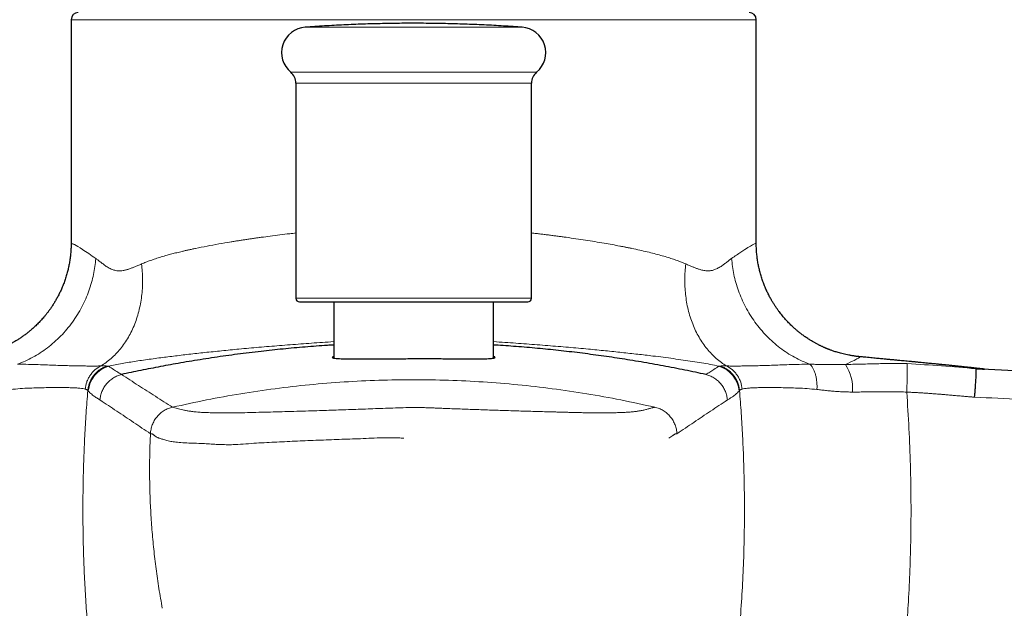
# Model space of a CAD drawing. Header units: millimetres. Extents: x 8 to 949, y 12 to 889.
# Tile 29 of 256: x 412 to 481, y 663 to 705. Entities that reach past the tile are written whole.
import ezdxf

# ---------------------------------------------------------------- set-up
doc = ezdxf.new("R2010")
doc.units = ezdxf.units.MM

msp = doc.modelspace()

# ---------------------------------------------------------------- linework, layer by layer
at = {"color": 7, "linetype": 'Continuous', "lineweight": 30}
for p, q in [((415.458, 704.539), (415.458, 688.905)), ((463.458, 688.912), (463.458, 704.539)), ((431.208, 700.093), (431.208, 685.039)), ((447.708, 685.039), (447.708, 700.093)), ((433.858, 684.789), (433.858, 680.858)), ((445.058, 680.854), (445.058, 684.789))]:
    msp.add_line(p, q, dxfattribs=at)
at = {"color": 252, "linetype": 'Continuous', "lineweight": 0}
for p, q in [((415.458, 704.539), (463.458, 704.539)), ((447.053, 704.011), (431.863, 704.011)), ((430.849, 700.861), (448.067, 700.861)), ((447.661, 700.093), (431.208, 700.093)), ((447.708, 700.093), (447.661, 700.093)), ((431.208, 685.039), (447.708, 685.039)), ((417.967, 680.301), (418.071, 680.289)), ((460.845, 680.289), (460.949, 680.301))]:
    msp.add_line(p, q, dxfattribs=at)
at = {"color": 7, "linetype": 'Continuous', "lineweight": 30}
for centre, radius, start, end in [((415.958, 704.539), 0.5, 90, 180), ((462.958, 704.539), 0.5, 0, 90), ((431.993, 702.231), 1.785, 94.18817, 230.13853), ((446.923, 702.231), 1.785, 309.86147, 85.81183), ((430.208, 700.093), 1, 0, 50.13853), ((448.708, 700.093), 1, 129.86147, 180), ((431.458, 685.039), 0.25, 180, 270), ((447.458, 685.039), 0.25, 270, 0)]:
    msp.add_arc(centre, radius, start, end, dxfattribs=at)
at = {"color": 252, "linetype": 'Continuous', "lineweight": 0}
for centre, radius, start, end in [((418.66, 678.372), 2.005, 107.08612, 175.05292), ((460.256, 678.372), 2.005, 4.94708, 72.91388), ((467.276, 678.77), 2.929, 354.29179, 34.01068)]:
    msp.add_arc(centre, radius, start, end, dxfattribs=at)
at = {"color": 7, "linetype": 'Continuous', "lineweight": 30}
for points, knots in [([(447.046, 704.011), (446.952, 704.018), (446.632, 704.042), (446.086, 704.078), (445.409, 704.119), (444.732, 704.156), (444.055, 704.188), (443.377, 704.215), (442.699, 704.239), (442.021, 704.258), (441.343, 704.272), (440.665, 704.282), (439.987, 704.288), (439.309, 704.289), (438.631, 704.286), (437.952, 704.278), (437.274, 704.266), (436.596, 704.25), (435.918, 704.229), (435.241, 704.204), (434.563, 704.174), (433.886, 704.14), (433.208, 704.101), (432.535, 704.059), (432.087, 704.027), (431.865, 704.011)], [0, 0, 0, 0, 0.018664, 0.0633, 0.107935, 0.152571, 0.197206, 0.241842, 0.286477, 0.331113, 0.375749, 0.420384, 0.46502, 0.509655, 0.554291, 0.598927, 0.643563, 0.688198, 0.732834, 0.77747, 0.822106, 0.866741, 0.911377, 0.956013, 1, 1, 1, 1]), ([(415.459, 688.913), (415.458, 688.8), (415.455, 688.575), (415.433, 688.242), (415.399, 687.915), (415.353, 687.596), (415.295, 687.285), (415.226, 686.984), (415.143, 686.676), (415.047, 686.366), (414.935, 686.055), (414.815, 685.76), (414.689, 685.481), (414.559, 685.219), (414.427, 684.976), (414.296, 684.753), (414.167, 684.548), (414.039, 684.358), (413.914, 684.182), (413.791, 684.019), (413.67, 683.867), (413.516, 683.682), (413.326, 683.468), (413.097, 683.232), (412.877, 683.022), (412.669, 682.837), (412.472, 682.675), (412.278, 682.523), (412.116, 682.405), (411.986, 682.315), (411.886, 682.247), (411.78, 682.178), (411.655, 682.099), (411.508, 682.011), (411.339, 681.914), (411.161, 681.819), (410.978, 681.726), (410.83, 681.656), (410.721, 681.607), (410.658, 681.579), (410.605, 681.557), (410.563, 681.539), (410.528, 681.524), (410.493, 681.51), (410.456, 681.495), (410.41, 681.477), (410.356, 681.455), (410.288, 681.43), (410.205, 681.398), (410.103, 681.362), (409.986, 681.322), (409.854, 681.279), (409.706, 681.235), (409.543, 681.189), (409.365, 681.143), (409.172, 681.099), (408.965, 681.056), (408.744, 681.018), (408.509, 680.983), (408.348, 680.966), (408.266, 680.957)], [0, 0, 0, 0, 0.028381, 0.056371, 0.083918, 0.110972, 0.137487, 0.163417, 0.188722, 0.217402, 0.245121, 0.271829, 0.297481, 0.322037, 0.345463, 0.366862, 0.387171, 0.406371, 0.424448, 0.44139, 0.457533, 0.473415, 0.501855, 0.529413, 0.556077, 0.578095, 0.599464, 0.620187, 0.640273, 0.650094, 0.66017, 0.670719, 0.681781, 0.697389, 0.714046, 0.731809, 0.749575, 0.768398, 0.775754, 0.781997, 0.787076, 0.791001, 0.794188, 0.796931, 0.800379, 0.80453, 0.80938, 0.815142, 0.82303, 0.832339, 0.84306, 0.855181, 0.868687, 0.883558, 0.899773, 0.917306, 0.936128, 0.956209, 0.977512, 1, 1, 1, 1]), ([(470.65, 680.957), (470.567, 680.966), (470.407, 680.983), (470.172, 681.018), (469.951, 681.056), (469.744, 681.099), (469.551, 681.143), (469.373, 681.189), (469.21, 681.235), (469.062, 681.279), (468.93, 681.322), (468.813, 681.362), (468.711, 681.398), (468.626, 681.43), (468.556, 681.457), (468.499, 681.479), (468.452, 681.498), (468.417, 681.512), (468.391, 681.523), (468.368, 681.533), (468.34, 681.544), (468.305, 681.559), (468.258, 681.58), (468.197, 681.606), (468.125, 681.639), (468.049, 681.674), (467.973, 681.71), (467.899, 681.746), (467.826, 681.783), (467.718, 681.838), (467.577, 681.914), (467.407, 682.011), (467.256, 682.102), (467.123, 682.186), (467.005, 682.263), (466.895, 682.339), (466.787, 682.415), (466.679, 682.494), (466.549, 682.592), (466.397, 682.713), (466.224, 682.858), (466.035, 683.026), (465.83, 683.221), (465.611, 683.446), (465.395, 683.686), (465.218, 683.901), (465.074, 684.085), (464.961, 684.238), (464.846, 684.403), (464.728, 684.58), (464.61, 684.77), (464.486, 684.982), (464.357, 685.219), (464.227, 685.481), (464.101, 685.76), (463.981, 686.055), (463.869, 686.366), (463.772, 686.676), (463.69, 686.984), (463.621, 687.285), (463.563, 687.596), (463.517, 687.915), (463.483, 688.242), (463.461, 688.575), (463.458, 688.8), (463.457, 688.913)], [0, 0, 0, 0, 0.0224876, 0.0437909, 0.0638714, 0.082694, 0.1002268, 0.1164413, 0.1313124, 0.144818, 0.1569393, 0.1676605, 0.1769692, 0.1848569, 0.1909769, 0.1960845, 0.2003921, 0.2038964, 0.2056866, 0.2076009, 0.2102349, 0.2136029, 0.217711, 0.2240316, 0.2315173, 0.2391946, 0.2466991, 0.2540326, 0.2611972, 0.2681951, 0.2859582, 0.3026146, 0.3182229, 0.3305769, 0.342292, 0.3534338, 0.3644916, 0.375747, 0.3872017, 0.4056081, 0.4245152, 0.4439259, 0.4693588, 0.4956057, 0.5226587, 0.5505049, 0.5655319, 0.5814534, 0.5983258, 0.6161392, 0.6348816, 0.6545387, 0.6779648, 0.7025207, 0.7281724, 0.7548802, 0.7825991, 0.8112785, 0.8365834, 0.862514, 0.8890286, 0.9160827, 0.9436293, 0.9716189, 1, 1, 1, 1]), ([(431.458, 684.789), (431.459, 684.789), (431.46, 684.789), (431.473, 684.789), (431.497, 684.789), (431.536, 684.789), (431.592, 684.789), (431.661, 684.789), (431.74, 684.789), (431.823, 684.789), (431.908, 684.789), (432.001, 684.789), (432.103, 684.789), (432.213, 684.789), (432.341, 684.789), (432.487, 684.789), (432.656, 684.789), (432.835, 684.789), (433.026, 684.789), (433.228, 684.789), (433.441, 684.789), (433.664, 684.789), (433.896, 684.789), (434.138, 684.789), (434.388, 684.789), (434.644, 684.789), (434.906, 684.789), (435.175, 684.789), (435.452, 684.789), (435.726, 684.789), (435.995, 684.789), (436.258, 684.789), (436.525, 684.789), (436.797, 684.789), (437.068, 684.789), (437.354, 684.789), (437.652, 684.789), (437.967, 684.789), (438.285, 684.789), (438.588, 684.789), (438.877, 684.789), (439.15, 684.789), (439.423, 684.789), (439.696, 684.789), (439.972, 684.789), (440.271, 684.789), (440.591, 684.789), (440.928, 684.789), (441.262, 684.789), (441.57, 684.789), (441.851, 684.789), (442.107, 684.789), (442.36, 684.789), (442.609, 684.789), (442.855, 684.789), (443.115, 684.789), (443.389, 684.789), (443.673, 684.789), (443.95, 684.789), (444.219, 684.789), (444.48, 684.789), (444.733, 684.789), (444.977, 684.789), (445.211, 684.789), (445.436, 684.789), (445.649, 684.789), (445.85, 684.789), (446.04, 684.789), (446.218, 684.789), (446.385, 684.789), (446.536, 684.789), (446.671, 684.789), (446.792, 684.789), (446.903, 684.789), (447.004, 684.789), (447.094, 684.789), (447.178, 684.789), (447.254, 684.789), (447.32, 684.789), (447.374, 684.789), (447.4, 684.789), (447.412, 684.789)], [0, 0, 0, 0, 0.009783, 0.021042, 0.032761, 0.046826, 0.060869, 0.074915, 0.088989, 0.100114, 0.111211, 0.122293, 0.133373, 0.144463, 0.155576, 0.169207, 0.1828, 0.196377, 0.209963, 0.22358, 0.237211, 0.250803, 0.264381, 0.277966, 0.291583, 0.304929, 0.318239, 0.331534, 0.344837, 0.358169, 0.370126, 0.382055, 0.393969, 0.405885, 0.41782, 0.429343, 0.442612, 0.455861, 0.469112, 0.482386, 0.493664, 0.504917, 0.516158, 0.527401, 0.538657, 0.550375, 0.56444, 0.578483, 0.592529, 0.606603, 0.617728, 0.628825, 0.639907, 0.650987, 0.662077, 0.67319, 0.686821, 0.700414, 0.713991, 0.727577, 0.741194, 0.754825, 0.768417, 0.781995, 0.79558, 0.809197, 0.822543, 0.835853, 0.849148, 0.862451, 0.875783, 0.88774, 0.899669, 0.911583, 0.9235, 0.935434, 0.946955, 0.960221, 0.97347, 0.986722, 1, 1, 1, 1]), ([(447.412, 684.789), (447.421, 684.789), (447.439, 684.789), (447.453, 684.789), (447.459, 684.789), (447.458, 684.789), (447.457, 684.789)], [0, 0, 0, 0, 0.3200551, 0.6394395, 0.9585265, 1, 1, 1, 1]), ([(433.858, 681.77), (433.71, 681.761), (433.3, 681.737), (432.631, 681.69), (431.853, 681.63), (431.076, 681.563), (430.302, 681.491), (429.53, 681.412), (428.74, 681.325), (427.933, 681.229), (427.113, 681.124), (426.3, 681.014), (425.496, 680.898), (424.7, 680.776), (423.912, 680.649), (423.154, 680.52), (422.425, 680.391), (421.724, 680.261), (421.03, 680.128), (420.342, 679.991), (419.66, 679.851), (419.212, 679.755), (418.988, 679.706)], [0, 0, 0, 0, 0.028114, 0.077633, 0.127202, 0.176847, 0.226593, 0.276463, 0.326481, 0.380699, 0.434761, 0.488695, 0.542531, 0.596294, 0.650014, 0.703717, 0.752955, 0.802222, 0.85154, 0.900929, 0.950409, 1, 1, 1, 1]), ([(459.928, 679.706), (459.683, 679.759), (459.194, 679.864), (458.45, 680.016), (457.698, 680.165), (456.938, 680.309), (456.17, 680.448), (455.394, 680.583), (454.632, 680.709), (453.885, 680.827), (453.152, 680.937), (452.413, 681.042), (451.667, 681.142), (450.914, 681.237), (450.164, 681.326), (449.421, 681.408), (448.684, 681.484), (447.945, 681.554), (447.204, 681.618), (446.462, 681.677), (445.746, 681.728), (445.277, 681.757), (445.058, 681.77)], [0, 0, 0, 0, 0.054092, 0.108054, 0.161912, 0.215693, 0.269422, 0.323127, 0.376834, 0.426092, 0.475397, 0.52477, 0.574232, 0.623805, 0.673511, 0.721259, 0.76887, 0.816365, 0.863766, 0.911095, 0.958372, 1, 1, 1, 1]), ([(433.858, 680.967), (433.85, 680.964), (433.812, 680.952), (433.789, 680.938), (433.771, 680.924), (433.764, 680.917), (433.76, 680.911), (433.758, 680.906), (433.756, 680.891), (433.785, 680.869), (433.913, 680.844), (434.175, 680.82), (434.645, 680.803), (435.296, 680.799), (435.972, 680.8), (436.595, 680.802), (437.378, 680.805), (438.337, 680.81), (439.084, 680.815), (439.458, 680.818)], [0, 0, 0, 0, 0.011472, 0.05237, 0.065917, 0.077855, 0.088185, 0.096906, 0.104018, 0.172761, 0.243814, 0.317254, 0.431795, 0.551719, 0.626509, 0.701246, 0.775984, 0.887991, 1, 1, 1, 1]), ([(439.458, 680.818), (439.831, 680.818), (440.578, 680.818), (441.536, 680.814), (442.319, 680.81), (442.941, 680.806), (443.585, 680.798), (444.209, 680.797), (444.74, 680.814), (444.987, 680.839), (445.084, 680.859), (445.117, 680.869), (445.14, 680.879), (445.155, 680.89), (445.159, 680.9), (445.155, 680.915), (445.133, 680.934), (445.104, 680.952), (445.066, 680.964), (445.058, 680.967)], [0, 0, 0, 0, 0.111905, 0.22381, 0.298481, 0.373152, 0.447824, 0.555134, 0.665426, 0.778725, 0.801785, 0.824968, 0.848272, 0.871698, 0.895247, 0.916278, 0.947308, 0.988335, 1, 1, 1, 1]), ([(479.457, 680.085), (479.382, 680.093), (479.232, 680.109), (479.01, 680.132), (478.797, 680.155), (478.599, 680.176), (478.417, 680.195), (478.251, 680.212), (478.101, 680.228), (477.966, 680.242), (477.845, 680.255), (477.739, 680.266), (477.647, 680.276), (477.57, 680.284), (477.509, 680.29), (477.461, 680.295), (477.42, 680.299), (477.378, 680.304), (477.326, 680.309), (477.265, 680.315), (477.196, 680.322), (477.119, 680.33), (477.034, 680.339), (476.941, 680.349), (476.847, 680.358), (476.754, 680.368), (476.667, 680.377), (476.588, 680.385), (476.521, 680.391), (476.46, 680.397), (476.4, 680.404), (476.333, 680.41), (476.26, 680.418), (476.18, 680.426), (476.068, 680.437), (475.922, 680.451), (475.741, 680.469), (475.547, 680.488), (475.339, 680.509), (475.12, 680.53), (474.888, 680.552), (474.642, 680.576), (474.395, 680.599), (474.154, 680.622), (473.929, 680.643), (473.721, 680.663), (473.535, 680.68), (473.371, 680.696), (473.227, 680.709), (473.096, 680.722), (472.978, 680.733), (472.873, 680.743), (472.779, 680.752), (472.674, 680.762), (472.554, 680.773), (472.412, 680.786), (472.249, 680.802), (472.074, 680.818), (471.886, 680.836), (471.687, 680.855), (471.476, 680.876), (471.252, 680.897), (471.018, 680.92), (470.809, 680.94), (470.678, 680.953), (470.629, 680.958)], [0, 0, 0, 0, 0.0257139, 0.0520351, 0.0765606, 0.0992906, 0.1202252, 0.139039, 0.1561219, 0.1714748, 0.1850986, 0.197195, 0.2075026, 0.2160252, 0.2227691, 0.2277481, 0.2313865, 0.2358101, 0.2412706, 0.2477699, 0.2549097, 0.2629892, 0.2720087, 0.2819682, 0.2922226, 0.3015344, 0.3112599, 0.319635, 0.3266606, 0.3323387, 0.3387781, 0.3457486, 0.3535319, 0.3621396, 0.3715284, 0.3897361, 0.4092803, 0.430162, 0.4523818, 0.4759399, 0.5008366, 0.526868, 0.5545578, 0.5807445, 0.6054803, 0.6288267, 0.6508567, 0.6694452, 0.6871291, 0.7039916, 0.7201284, 0.7356485, 0.7508029, 0.7660352, 0.7814355, 0.8011319, 0.8213182, 0.8421076, 0.8636039, 0.8859007, 0.9090818, 0.9332216, 0.9583858, 0.9841019, 1, 1, 1, 1]), ([(478.842, 680.111), (478.844, 680.107), (478.848, 680.1), (478.851, 680.051), (478.852, 679.977), (478.85, 679.885), (478.847, 679.782), (478.842, 679.661), (478.835, 679.523), (478.826, 679.37), (478.816, 679.206), (478.804, 679.031), (478.79, 678.831), (478.774, 678.606), (478.755, 678.361), (478.742, 678.198), (478.735, 678.118)], [0, 0, 0, 0, 0.076882, 0.157056, 0.240074, 0.303883, 0.368687, 0.43417, 0.5, 0.565829, 0.631313, 0.696117, 0.759926, 0.842944, 0.923118, 1, 1, 1, 1]), ([(478.844, 680.111), (478.889, 680.109), (478.978, 680.105), (479.093, 680.1), (479.193, 680.096), (479.277, 680.092), (479.345, 680.09), (479.396, 680.087), (479.432, 680.086), (479.452, 680.085), (479.46, 680.084), (479.457, 680.085), (479.457, 680.085)], [0, 0, 0, 0, 0.112312, 0.223719, 0.33426, 0.443979, 0.552943, 0.662022, 0.765391, 0.869302, 0.973792, 1, 1, 1, 1]), ([(478.847, 680.111), (480.034, 680.059), (482.41, 679.954), (485.973, 679.778), (489.536, 679.59), (493.099, 679.387), (496.662, 679.169), (500.225, 678.938), (503.689, 678.699), (507.054, 678.454), (510.319, 678.204), (513.584, 677.942), (516.849, 677.668), (520.114, 677.383), (522.289, 677.183), (523.377, 677.083)], [0, 0, 0, 0, 0.079842, 0.15971, 0.239603, 0.319523, 0.399469, 0.479444, 0.559447, 0.632808, 0.706195, 0.779607, 0.853045, 0.926509, 1, 1, 1, 1])]:
    msp.add_open_spline(points, degree=3, knots=knots, dxfattribs=at)
at = {"color": 252, "linetype": 'Continuous', "lineweight": 0}
for points, knots in [([(420.396, 687.444), (420.495, 687.485), (420.698, 687.57), (421.024, 687.692), (421.38, 687.814), (421.767, 687.936), (422.147, 688.046), (422.514, 688.145), (422.863, 688.234), (423.141, 688.301), (423.341, 688.347), (423.455, 688.374), (423.571, 688.4), (423.689, 688.426), (423.809, 688.452), (423.93, 688.478), (424.054, 688.504), (424.398, 688.576), (424.976, 688.69), (425.805, 688.843), (426.459, 688.955), (426.921, 689.031), (427.18, 689.072), (427.44, 689.113), (427.703, 689.153), (427.968, 689.192), (428.235, 689.232), (428.504, 689.27), (428.894, 689.325), (429.416, 689.395), (430.083, 689.48), (430.682, 689.552), (431.062, 689.595), (431.208, 689.611)], [0, 0, 0, 0, 0.036154, 0.074593, 0.115325, 0.158357, 0.203695, 0.238411, 0.274372, 0.31158, 0.322781, 0.33409, 0.345508, 0.357034, 0.368668, 0.380411, 0.392263, 0.404223, 0.47924, 0.554294, 0.629389, 0.651525, 0.673665, 0.695808, 0.717956, 0.740108, 0.762264, 0.784424, 0.806589, 0.85818, 0.911353, 0.966108, 1, 1, 1, 1]), ([(447.708, 689.611), (447.819, 689.599), (448.038, 689.574), (448.358, 689.537), (448.67, 689.499), (448.976, 689.461), (449.275, 689.423), (449.57, 689.385), (449.858, 689.347), (450.278, 689.289), (450.828, 689.211), (451.501, 689.11), (452.16, 689.005), (452.78, 688.9), (453.362, 688.797), (453.761, 688.723), (454.011, 688.675), (454.116, 688.654), (454.221, 688.634), (454.325, 688.613), (454.429, 688.593), (454.532, 688.572), (454.635, 688.551), (454.894, 688.498), (455.296, 688.412), (455.821, 688.291), (456.308, 688.17), (456.76, 688.049), (457.175, 687.928), (457.556, 687.808), (457.904, 687.688), (458.224, 687.568), (458.423, 687.484), (458.52, 687.444)], [0, 0, 0, 0, 0.02592, 0.050803, 0.075367, 0.099613, 0.12354, 0.147149, 0.17044, 0.193413, 0.249811, 0.306186, 0.362537, 0.418867, 0.468422, 0.517961, 0.527691, 0.53742, 0.547148, 0.556876, 0.566604, 0.576331, 0.586057, 0.595783, 0.650221, 0.702336, 0.752134, 0.799617, 0.84479, 0.886912, 0.926817, 0.96451, 1, 1, 1, 1]), ([(415.465, 688.905), (415.463, 688.904), (415.453, 688.898), (415.496, 688.879), (415.578, 688.845), (415.772, 688.762), (416.201, 688.506), (416.85, 688.056), (417.183, 687.826)], [0, 0, 0, 0, 0.035789, 0.163121, 0.272535, 0.364059, 0.674136, 1, 1, 1, 1]), ([(461.733, 687.826), (461.961, 687.984), (462.409, 688.296), (462.883, 688.606), (463.156, 688.761), (463.303, 688.831), (463.388, 688.87), (463.442, 688.897), (463.462, 688.909), (463.458, 688.912), (463.458, 688.912)], [0, 0, 0, 0, 0.217002, 0.427076, 0.61354, 0.69836, 0.790854, 0.891048, 0.998963, 1, 1, 1, 1]), ([(417.183, 687.826), (417.166, 687.641), (417.132, 687.268), (417.031, 686.704), (416.893, 686.134), (416.71, 685.562), (416.485, 684.993), (416.216, 684.434), (415.905, 683.89), (415.553, 683.365), (415.164, 682.866), (414.739, 682.398), (414.284, 681.964), (413.802, 681.57), (413.3, 681.216), (412.781, 680.908), (412.252, 680.641), (411.891, 680.5), (411.711, 680.429)], [0, 0, 0, 0, 0.05739, 0.116181, 0.176266, 0.23752, 0.299799, 0.362943, 0.426776, 0.49111, 0.55575, 0.620493, 0.685134, 0.749471, 0.813307, 0.876455, 0.93874, 1, 1, 1, 1]), ([(417.183, 687.826), (417.212, 687.805), (417.274, 687.761), (417.375, 687.686), (417.48, 687.605), (417.588, 687.522), (417.694, 687.443), (417.805, 687.36), (417.927, 687.273), (418.06, 687.19), (418.196, 687.118), (418.328, 687.059), (418.458, 687.014), (418.596, 686.98), (418.749, 686.961), (418.921, 686.962), (419.07, 686.979), (419.192, 687.001), (419.285, 687.022), (419.378, 687.047), (419.463, 687.073), (419.573, 687.109), (419.719, 687.163), (419.919, 687.242), (420.146, 687.336), (420.31, 687.407), (420.396, 687.444)], [0, 0, 0, 0, 0.0363995, 0.0767577, 0.1210833, 0.1615006, 0.2010564, 0.2406295, 0.2847316, 0.3328147, 0.3784587, 0.4217164, 0.4626496, 0.5013317, 0.5496711, 0.5999062, 0.6522161, 0.6776447, 0.7035851, 0.7300514, 0.7550735, 0.7739578, 0.820768, 0.8740339, 0.9337736, 1, 1, 1, 1]), ([(458.52, 687.444), (458.602, 687.408), (458.758, 687.341), (458.976, 687.25), (459.147, 687.182), (459.276, 687.134), (459.369, 687.1), (459.47, 687.067), (459.585, 687.033), (459.716, 687.002), (459.849, 686.978), (459.977, 686.965), (460.1, 686.961), (460.217, 686.967), (460.329, 686.983), (460.441, 687.01), (460.555, 687.049), (460.674, 687.099), (460.797, 687.161), (460.925, 687.235), (461.05, 687.316), (461.197, 687.422), (461.363, 687.546), (461.551, 687.697), (461.671, 687.782), (461.733, 687.826)], [0, 0, 0, 0, 0.063076, 0.120301, 0.171686, 0.199238, 0.224771, 0.24829, 0.281527, 0.320368, 0.358079, 0.394709, 0.430315, 0.464955, 0.498696, 0.532011, 0.567853, 0.606277, 0.647326, 0.691038, 0.737442, 0.779089, 0.851626, 0.924505, 1, 1, 1, 1]), ([(461.733, 687.826), (461.75, 687.641), (461.784, 687.268), (461.884, 686.704), (462.023, 686.134), (462.205, 685.562), (462.431, 684.993), (462.7, 684.434), (463.011, 683.89), (463.362, 683.365), (463.752, 682.866), (464.177, 682.398), (464.632, 681.964), (465.114, 681.57), (465.616, 681.216), (466.135, 680.908), (466.664, 680.641), (467.025, 680.5), (467.204, 680.429)], [0, 0, 0, 0, 0.05739, 0.116182, 0.176267, 0.237521, 0.2998, 0.362943, 0.426776, 0.491111, 0.555751, 0.620493, 0.685134, 0.749471, 0.813308, 0.876456, 0.93874, 1, 1, 1, 1]), ([(420.396, 687.443), (420.414, 687.269), (420.451, 686.916), (420.47, 686.384), (420.46, 685.847), (420.418, 685.309), (420.344, 684.775), (420.235, 684.249), (420.093, 683.736), (419.918, 683.239), (419.711, 682.763), (419.473, 682.313), (419.207, 681.891), (418.914, 681.501), (418.597, 681.145), (418.261, 680.825), (417.908, 680.541), (417.659, 680.381), (417.535, 680.302)], [0, 0, 0, 0, 0.058433, 0.118062, 0.178782, 0.240471, 0.302997, 0.366214, 0.429966, 0.494089, 0.558412, 0.622762, 0.686965, 0.75085, 0.814249, 0.877005, 0.938968, 1, 1, 1, 1]), ([(458.52, 687.444), (458.501, 687.269), (458.465, 686.916), (458.446, 686.384), (458.456, 685.847), (458.498, 685.309), (458.573, 684.775), (458.681, 684.249), (458.823, 683.736), (458.998, 683.239), (459.205, 682.763), (459.443, 682.313), (459.709, 681.891), (460.002, 681.501), (460.318, 681.145), (460.655, 680.825), (461.008, 680.541), (461.257, 680.382), (461.381, 680.303)], [0, 0, 0, 0, 0.058437, 0.118067, 0.178787, 0.240475, 0.302999, 0.366213, 0.429962, 0.494081, 0.558401, 0.622748, 0.686949, 0.750833, 0.814234, 0.876993, 0.93896, 1, 1, 1, 1]), ([(433.858, 682.007), (433.593, 681.989), (432.813, 681.938), (431.543, 681.845), (430.058, 681.731), (428.614, 681.61), (427.26, 681.488), (425.995, 681.365), (424.822, 681.244), (423.7, 681.12), (422.628, 680.992), (421.755, 680.881), (421.06, 680.788), (420.526, 680.713), (420.014, 680.638), (419.518, 680.56), (419.029, 680.477), (418.556, 680.392), (418.23, 680.323), (418.071, 680.289)], [0, 0, 0, 0, 0.042107, 0.124117, 0.205654, 0.286962, 0.368257, 0.44122, 0.513783, 0.585778, 0.65726, 0.728252, 0.767883, 0.8073, 0.846335, 0.885157, 0.923954, 0.962895, 1, 1, 1, 1]), ([(460.845, 680.289), (460.642, 680.332), (460.228, 680.418), (459.622, 680.523), (458.993, 680.624), (458.343, 680.72), (457.658, 680.815), (456.947, 680.909), (456.118, 681.013), (455.157, 681.126), (454.052, 681.248), (452.899, 681.367), (451.648, 681.489), (450.302, 681.61), (448.858, 681.731), (447.373, 681.845), (446.103, 681.938), (445.323, 681.989), (445.058, 682.007)], [0, 0, 0, 0, 0.047743, 0.097213, 0.146593, 0.196263, 0.246505, 0.297042, 0.347828, 0.418064, 0.488797, 0.560081, 0.631742, 0.713038, 0.794345, 0.875883, 0.957893, 1, 1, 1, 1]), ([(470.632, 680.954), (470.666, 680.95), (470.742, 680.941), (470.633, 680.874), (470.405, 680.724), (469.935, 680.512), (469.704, 680.408)], [0, 0, 0, 0, 0.218492, 0.494782, 0.750958, 1, 1, 1, 1]), ([(411.712, 680.429), (411.962, 680.426), (412.448, 680.421), (413.153, 680.396), (413.805, 680.372), (414.403, 680.351), (414.955, 680.333), (415.492, 680.317), (415.999, 680.307), (416.47, 680.301), (416.881, 680.299), (417.239, 680.3), (417.436, 680.302), (417.535, 680.303)], [0, 0, 0, 0, 0.090173, 0.175093, 0.25744, 0.339388, 0.420994, 0.50199, 0.599221, 0.697621, 0.797277, 0.89813, 1, 1, 1, 1]), ([(416.443, 678.682), (416.47, 678.848), (416.509, 679.1), (416.646, 679.413), (416.776, 679.638), (416.936, 679.844), (417.174, 680.087), (417.392, 680.217), (417.535, 680.303)], [0, 0, 0, 0, 0.245607, 0.372265, 0.5, 0.627734, 0.754393, 1, 1, 1, 1]), ([(416.629, 678.583), (416.641, 678.675), (416.665, 678.861), (416.751, 679.134), (416.875, 679.397), (417.039, 679.643), (417.237, 679.862), (417.462, 680.047), (417.706, 680.198), (417.881, 680.267), (417.967, 680.301)], [0, 0, 0, 0, 0.120454, 0.244718, 0.37166, 0.499985, 0.628312, 0.75526, 0.879534, 1, 1, 1, 1]), ([(417.535, 680.303), (417.571, 680.302), (417.646, 680.302), (417.758, 680.305), (417.868, 680.307), (417.934, 680.303), (417.967, 680.301)], [0, 0, 0, 0, 0.240047, 0.490385, 0.745511, 1, 1, 1, 1]), ([(418.071, 680.289), (418.193, 680.211), (418.437, 680.055), (418.725, 679.872), (418.9, 679.762), (418.988, 679.706)], [0, 0, 0, 0, 0.333021, 0.665762, 1, 1, 1, 1]), ([(459.928, 679.706), (460.016, 679.762), (460.191, 679.872), (460.479, 680.055), (460.723, 680.211), (460.845, 680.289)], [0, 0, 0, 0, 0.334238, 0.666979, 1, 1, 1, 1]), ([(460.949, 680.301), (460.975, 680.302), (461.028, 680.306), (461.114, 680.306), (461.204, 680.304), (461.293, 680.302), (461.352, 680.302), (461.381, 680.303)], [0, 0, 0, 0, 0.203371, 0.4078343, 0.6106334, 0.8089632, 1, 1, 1, 1]), ([(460.949, 680.301), (461.035, 680.267), (461.21, 680.198), (461.453, 680.047), (461.679, 679.862), (461.877, 679.643), (462.041, 679.397), (462.165, 679.134), (462.251, 678.861), (462.275, 678.675), (462.286, 678.583)], [0, 0, 0, 0, 0.120466, 0.24474, 0.371688, 0.500015, 0.62834, 0.755282, 0.879546, 1, 1, 1, 1]), ([(461.381, 680.303), (461.48, 680.302), (461.676, 680.3), (462.035, 680.299), (462.446, 680.301), (462.916, 680.307), (463.424, 680.317), (463.961, 680.333), (464.512, 680.351), (465.111, 680.372), (465.763, 680.396), (466.468, 680.421), (466.954, 680.426), (467.204, 680.429)], [0, 0, 0, 0, 0.10187, 0.202723, 0.302379, 0.400779, 0.49801, 0.579006, 0.660612, 0.74256, 0.824907, 0.909827, 1, 1, 1, 1]), ([(462.473, 678.682), (462.446, 678.848), (462.406, 679.1), (462.27, 679.413), (462.14, 679.638), (461.98, 679.844), (461.741, 680.087), (461.524, 680.217), (461.381, 680.303)], [0, 0, 0, 0, 0.245608, 0.372265, 0.499999, 0.627733, 0.75439, 1, 1, 1, 1]), ([(467.71, 678.656), (467.713, 678.748), (467.717, 678.934), (467.699, 679.21), (467.661, 679.478), (467.602, 679.731), (467.524, 679.958), (467.43, 680.153), (467.323, 680.314), (467.244, 680.391), (467.204, 680.429)], [0, 0, 0, 0, 0.120477, 0.244749, 0.371687, 0.500001, 0.628315, 0.755252, 0.879524, 1, 1, 1, 1]), ([(467.204, 680.429), (467.339, 680.425), (467.607, 680.417), (468.018, 680.406), (468.432, 680.398), (468.852, 680.394), (469.275, 680.396), (469.562, 680.404), (469.704, 680.408)], [0, 0, 0, 0, 0.171697, 0.341185, 0.508592, 0.674071, 0.837802, 1, 1, 1, 1]), ([(469.704, 680.408), (470.043, 680.415), (470.72, 680.43), (471.776, 680.453), (472.876, 680.489), (473.635, 680.475), (474.028, 680.468)], [0, 0, 0, 0, 0.24125, 0.483266, 0.733166, 1, 1, 1, 1]), ([(474.028, 680.468), (474.029, 680.461), (474.033, 680.446), (474.037, 680.387), (474.039, 680.298), (474.04, 680.177), (474.04, 680.026), (474.038, 679.846), (474.035, 679.643), (474.03, 679.421), (474.024, 679.188), (474.016, 678.948), (474.008, 678.71), (474.002, 678.551), (474, 678.473)], [0, 0, 0, 0, 0.077316, 0.157724, 0.240788, 0.325963, 0.412605, 0.5, 0.587395, 0.674037, 0.759212, 0.842276, 0.922684, 1, 1, 1, 1]), ([(474.028, 680.468), (474.831, 680.418), (476.437, 680.317), (478.041, 680.18), (478.842, 680.111)], [0, 0, 0, 0, 0.500095, 1, 1, 1, 1]), ([(417.481, 677.923), (417.486, 677.972), (417.496, 678.071), (417.525, 678.219), (417.566, 678.367), (417.618, 678.514), (417.683, 678.658), (417.76, 678.797), (417.848, 678.931), (417.947, 679.058), (418.055, 679.177), (418.173, 679.286), (418.298, 679.385), (418.429, 679.473), (418.565, 679.549), (418.704, 679.613), (418.845, 679.667), (418.94, 679.693), (418.988, 679.706)], [0, 0, 0, 0, 0.059205, 0.119666, 0.181246, 0.243791, 0.30713, 0.371078, 0.435438, 0.500006, 0.564573, 0.628933, 0.69288, 0.756217, 0.81876, 0.880339, 0.940797, 1, 1, 1, 1]), ([(418.988, 679.706), (419.383, 679.452), (420.173, 678.943), (421.362, 678.179), (422.16, 677.67), (422.56, 677.415)], [0, 0, 0, 0, 0.333333, 0.666666, 1, 1, 1, 1]), ([(459.928, 679.706), (460.023, 679.678), (460.217, 679.62), (460.492, 679.476), (460.748, 679.29), (460.974, 679.062), (461.161, 678.801), (461.302, 678.518), (461.397, 678.223), (461.422, 678.022), (461.435, 677.923)], [0, 0, 0, 0, 0.119669, 0.243792, 0.371073, 0.499994, 0.628916, 0.756199, 0.880326, 1, 1, 1, 1]), ([(416.443, 678.682), (416.392, 678.695), (416.289, 678.72), (416.071, 678.747), (415.807, 678.768), (415.492, 678.783), (415.127, 678.791), (414.71, 678.794), (414.241, 678.794), (413.723, 678.788), (413.159, 678.776), (412.55, 678.757), (411.901, 678.726), (411.438, 678.679), (411.205, 678.656)], [0, 0, 0, 0, 0.086406, 0.17215, 0.257137, 0.341307, 0.424647, 0.507196, 0.589487, 0.671766, 0.753701, 0.835271, 0.917117, 1, 1, 1, 1]), ([(422.563, 677.415), (423.355, 677.59), (424.94, 677.941), (427.337, 678.369), (429.746, 678.724), (432.165, 679), (434.591, 679.197), (437.023, 679.32), (438.646, 679.335), (439.458, 679.343)], [0, 0, 0, 0, 0.142862, 0.285717, 0.428569, 0.57142, 0.714274, 0.857132, 1, 1, 1, 1]), ([(439.458, 679.343), (440.269, 679.335), (441.892, 679.32), (444.324, 679.197), (446.751, 679), (449.17, 678.724), (451.579, 678.369), (453.976, 677.941), (455.561, 677.59), (456.353, 677.415)], [0, 0, 0, 0, 0.142868, 0.285726, 0.42858, 0.571431, 0.714283, 0.857138, 1, 1, 1, 1]), ([(467.71, 678.656), (467.478, 678.679), (467.015, 678.726), (466.366, 678.757), (465.757, 678.776), (465.193, 678.788), (464.675, 678.794), (464.206, 678.794), (463.789, 678.791), (463.424, 678.783), (463.109, 678.768), (462.845, 678.747), (462.627, 678.72), (462.524, 678.695), (462.473, 678.682)], [0, 0, 0, 0, 0.082883, 0.164729, 0.246299, 0.328234, 0.410513, 0.492804, 0.575353, 0.658693, 0.742863, 0.82785, 0.913594, 1, 1, 1, 1]), ([(417.254, 656.325), (417.219, 656.572), (417.149, 657.074), (417.052, 657.838), (416.958, 658.616), (416.871, 659.399), (416.79, 660.183), (416.714, 660.966), (416.645, 661.747), (416.559, 662.81), (416.466, 664.158), (416.379, 665.792), (416.32, 667.416), (416.288, 669.031), (416.281, 670.633), (416.3, 672.233), (416.344, 673.826), (416.413, 675.411), (416.504, 676.996), (416.588, 678.052), (416.629, 678.583)], [0, 0, 0, 0, 0.033513, 0.068219, 0.103464, 0.138857, 0.174203, 0.20944, 0.244574, 0.279627, 0.352919, 0.4262, 0.499651, 0.571425, 0.643326, 0.715113, 0.786549, 0.85757, 0.92846, 1, 1, 1, 1]), ([(416.629, 678.583), (416.626, 678.587), (416.619, 678.596), (416.607, 678.608), (416.593, 678.619), (416.577, 678.63), (416.557, 678.641), (416.54, 678.649), (416.529, 678.654), (416.526, 678.655), (416.523, 678.656), (416.52, 678.658), (416.516, 678.659), (416.513, 678.66), (416.51, 678.661), (416.506, 678.662), (416.502, 678.664), (416.495, 678.666), (416.486, 678.669), (416.474, 678.673), (416.46, 678.677), (416.449, 678.68), (416.443, 678.682)], [0, 0, 0, 0, 0.097247, 0.195887, 0.295899, 0.397262, 0.499956, 0.638695, 0.652493, 0.666322, 0.680181, 0.694071, 0.707991, 0.721941, 0.735921, 0.749932, 0.770136, 0.79899, 0.836457, 0.882488, 0.937026, 1, 1, 1, 1]), ([(416.662, 678.545), (416.656, 678.552), (416.645, 678.563), (416.634, 678.576), (416.629, 678.582)], [0, 0, 0, 0, 0.559999, 1, 1, 1, 1]), ([(417.481, 677.923), (417.442, 677.947), (417.365, 677.994), (417.249, 678.064), (417.133, 678.138), (417.016, 678.219), (416.898, 678.316), (416.78, 678.427), (416.701, 678.506), (416.662, 678.545)], [0, 0, 0, 0, 0.140002, 0.280005, 0.420007, 0.560007, 0.70667, 0.853335, 1, 1, 1, 1]), ([(462.254, 678.545), (462.216, 678.508), (462.141, 678.432), (462.028, 678.326), (461.914, 678.23), (461.777, 678.133), (461.617, 678.034), (461.496, 677.96), (461.435, 677.923)], [0, 0, 0, 0, 0.139998, 0.279997, 0.419994, 0.559993, 0.779996, 1, 1, 1, 1]), ([(462.286, 678.583), (462.328, 678.052), (462.411, 676.996), (462.503, 675.411), (462.572, 673.826), (462.615, 672.233), (462.634, 670.633), (462.628, 669.031), (462.593, 667.267), (462.518, 665.346), (462.394, 663.266), (462.264, 661.648), (462.156, 660.487), (462.085, 659.783), (462.01, 659.079), (461.929, 658.376), (461.844, 657.679), (461.756, 656.996), (461.693, 656.546), (461.662, 656.325)], [0, 0, 0, 0, 0.07154, 0.142431, 0.213451, 0.284887, 0.356675, 0.428576, 0.50035, 0.593797, 0.687043, 0.780511, 0.81212, 0.843818, 0.87559, 0.907354, 0.938925, 0.969975, 1, 1, 1, 1]), ([(462.286, 678.582), (462.28, 678.575), (462.27, 678.562), (462.259, 678.55), (462.254, 678.545)], [0, 0, 0, 0, 0.560001, 1, 1, 1, 1]), ([(462.473, 678.682), (462.467, 678.68), (462.456, 678.677), (462.442, 678.673), (462.43, 678.669), (462.422, 678.666), (462.415, 678.664), (462.41, 678.663), (462.407, 678.661), (462.403, 678.66), (462.4, 678.659), (462.396, 678.658), (462.393, 678.656), (462.387, 678.654), (462.378, 678.65), (462.367, 678.645), (462.344, 678.634), (462.314, 678.615), (462.295, 678.593), (462.286, 678.583)], [0, 0, 0, 0, 0.062967, 0.1175, 0.163531, 0.199021, 0.226893, 0.247115, 0.258223, 0.273887, 0.289514, 0.305104, 0.320657, 0.336173, 0.39128, 0.445908, 0.500052, 0.754269, 1, 1, 1, 1]), ([(474, 678.473), (474.056, 677.621), (474.169, 675.919), (474.265, 673.365), (474.308, 670.818), (474.292, 668.377), (474.228, 666.043), (474.126, 663.905), (474.027, 662.426), (473.963, 661.603), (473.943, 661.348), (473.922, 661.092), (473.901, 660.836), (473.879, 660.58), (473.833, 660.068), (473.763, 659.313), (473.664, 658.327), (473.584, 657.592), (473.527, 657.097), (473.496, 656.828), (473.464, 656.563), (473.432, 656.301), (473.4, 656.042), (473.362, 655.749), (473.32, 655.424), (473.261, 655.001), (473.193, 654.529), (473.113, 654.016), (473.031, 653.531), (472.943, 653.045), (472.85, 652.583), (472.753, 652.139), (472.656, 651.73), (472.553, 651.32), (472.444, 650.908), (472.268, 650.286), (472.012, 649.458), (471.654, 648.433), (471.258, 647.419), (470.824, 646.415), (470.355, 645.43), (469.827, 644.412), (469.231, 643.371), (468.557, 642.305), (467.838, 641.264), (467.32, 640.596), (467.061, 640.262)], [0, 0, 0, 0, 0.064539, 0.128862, 0.193003, 0.256992, 0.313205, 0.36935, 0.41872, 0.425183, 0.431646, 0.438109, 0.444572, 0.451034, 0.457496, 0.483388, 0.508334, 0.532336, 0.539228, 0.546039, 0.552768, 0.559415, 0.56598, 0.572464, 0.5817, 0.590783, 0.604664, 0.617745, 0.630026, 0.641809, 0.655082, 0.665589, 0.676165, 0.686815, 0.69754, 0.708342, 0.735637, 0.76297, 0.790377, 0.817893, 0.845553, 0.872768, 0.904462, 0.936192, 0.968018, 1, 1, 1, 1]), ([(470.191, 678.478), (470.066, 678.48), (469.818, 678.482), (469.45, 678.497), (469.09, 678.519), (468.735, 678.548), (468.387, 678.581), (468.045, 678.617), (467.822, 678.643), (467.71, 678.656)], [0, 0, 0, 0, 0.144639, 0.288353, 0.43136, 0.573857, 0.71602, 0.858015, 1, 1, 1, 1]), ([(473.999, 678.473), (473.923, 678.477), (473.767, 678.484), (473.524, 678.492), (473.268, 678.498), (473.011, 678.501), (472.753, 678.503), (472.507, 678.503), (472.308, 678.502), (472.191, 678.501), (472.146, 678.501), (472.133, 678.501), (472.119, 678.5), (472.105, 678.5), (472.091, 678.5), (472.064, 678.5), (472.017, 678.499), (471.945, 678.498), (471.854, 678.497), (471.756, 678.496), (471.652, 678.494), (471.548, 678.493), (471.459, 678.491), (471.388, 678.49), (471.339, 678.489), (471.288, 678.489), (471.236, 678.488), (471.182, 678.487), (471.071, 678.486), (470.91, 678.483), (470.705, 678.481), (470.518, 678.479), (470.348, 678.479), (470.242, 678.478), (470.191, 678.478)], [0, 0, 0, 0, 0.059179, 0.122009, 0.188417, 0.258322, 0.322666, 0.389596, 0.450588, 0.478034, 0.481655, 0.485283, 0.488917, 0.492557, 0.496204, 0.499857, 0.513722, 0.532632, 0.556556, 0.585454, 0.610245, 0.63776, 0.667973, 0.680575, 0.693588, 0.70701, 0.720839, 0.735073, 0.74971, 0.809057, 0.863679, 0.913661, 0.959079, 1, 1, 1, 1]), ([(478.735, 678.118), (478.696, 678.121), (478.613, 678.128), (478.48, 678.139), (478.331, 678.152), (478.166, 678.166), (477.999, 678.181), (477.833, 678.195), (477.669, 678.21), (477.502, 678.224), (477.338, 678.239), (477.17, 678.254), (476.999, 678.268), (476.829, 678.283), (476.674, 678.296), (476.533, 678.308), (476.391, 678.32), (476.235, 678.333), (476.021, 678.35), (475.766, 678.37), (475.482, 678.391), (475.196, 678.41), (474.901, 678.429), (474.596, 678.446), (474.294, 678.461), (474.097, 678.469), (474, 678.473)], [0, 0, 0, 0, 0.024645, 0.052717, 0.084215, 0.119139, 0.157489, 0.190024, 0.224675, 0.261025, 0.29589, 0.328804, 0.367957, 0.403938, 0.436747, 0.466384, 0.492849, 0.52729, 0.565019, 0.628449, 0.688577, 0.745405, 0.809308, 0.875058, 0.938621, 1, 1, 1, 1]), ([(523.323, 675.091), (522.135, 675.2), (519.761, 675.418), (516.198, 675.727), (512.634, 676.023), (509.069, 676.304), (505.503, 676.571), (501.937, 676.823), (498.468, 677.055), (495.098, 677.267), (491.827, 677.462), (488.555, 677.644), (485.282, 677.814), (482.009, 677.973), (479.826, 678.069), (478.735, 678.117)], [0, 0, 0, 0, 0.080096, 0.160171, 0.240227, 0.320263, 0.400283, 0.480286, 0.560274, 0.633584, 0.706885, 0.780175, 0.853457, 0.926732, 1, 1, 1, 1]), ([(421.016, 675.564), (420.621, 675.829), (419.832, 676.36), (418.655, 677.144), (417.873, 677.664), (417.481, 677.923)], [0, 0, 0, 0, 0.333337, 0.66667, 1, 1, 1, 1]), ([(422.562, 677.419), (422.513, 677.406), (422.413, 677.38), (422.266, 677.327), (422.121, 677.262), (421.98, 677.183), (421.843, 677.093), (421.712, 676.99), (421.59, 676.876), (421.478, 676.752), (421.376, 676.618), (421.286, 676.478), (421.208, 676.331), (421.144, 676.18), (421.093, 676.026), (421.055, 675.872), (421.029, 675.718), (421.021, 675.615), (421.018, 675.564)], [0, 0, 0, 0, 0.058949, 0.119248, 0.1807542, 0.2433035, 0.306713, 0.3707829, 0.4353002, 0.5000428, 0.564784, 0.6292968, 0.6933594, 0.7567589, 0.8192958, 0.8807872, 0.9410695, 1, 1, 1, 1]), ([(422.564, 677.419), (422.621, 677.407), (422.734, 677.382), (422.905, 677.332), (423.078, 677.28), (423.281, 677.228), (423.509, 677.181), (423.761, 677.138), (424.041, 677.099), (424.378, 677.068), (424.771, 677.048), (425.191, 677.034), (425.676, 677.024), (426.171, 677.02), (426.655, 677.02), (427.114, 677.024), (427.695, 677.035), (428.398, 677.053), (429.475, 677.081), (430.84, 677.118), (432.398, 677.164), (433.859, 677.21), (435.224, 677.257), (436.607, 677.307), (438.02, 677.366), (438.974, 677.387), (439.458, 677.397)], [0, 0, 0, 0, 0.049823, 0.099312, 0.148783, 0.198194, 0.247714, 0.289162, 0.330899, 0.372878, 0.404374, 0.436068, 0.467916, 0.499727, 0.521168, 0.542883, 0.564274, 0.595962, 0.627411, 0.689484, 0.75097, 0.800056, 0.849161, 0.898569, 0.948483, 1, 1, 1, 1]), ([(439.458, 677.397), (439.584, 677.396), (439.838, 677.395), (440.219, 677.387), (440.599, 677.374), (440.973, 677.358), (441.342, 677.344), (441.779, 677.328), (442.282, 677.309), (442.852, 677.288), (443.432, 677.267), (444.021, 677.245), (444.621, 677.225), (445.217, 677.205), (445.811, 677.186), (446.393, 677.168), (446.964, 677.151), (447.523, 677.134), (448.078, 677.118), (448.632, 677.103), (449.101, 677.09), (449.489, 677.08), (449.796, 677.072), (450.102, 677.064), (450.407, 677.056), (450.708, 677.048), (451.006, 677.041), (451.287, 677.034), (451.55, 677.029), (451.795, 677.025), (452.031, 677.022), (452.256, 677.021), (452.47, 677.02), (452.681, 677.02), (452.89, 677.021), (453.095, 677.023), (453.291, 677.026), (453.478, 677.029), (453.655, 677.033), (453.834, 677.038), (454.01, 677.044), (454.183, 677.051), (454.343, 677.058), (454.491, 677.067), (454.627, 677.077), (454.751, 677.088), (454.865, 677.1), (454.969, 677.113), (455.074, 677.127), (455.18, 677.143), (455.287, 677.161), (455.405, 677.182), (455.529, 677.206), (455.656, 677.234), (455.772, 677.263), (455.879, 677.292), (455.981, 677.323), (456.08, 677.353), (456.161, 677.376), (456.222, 677.39), (456.259, 677.397), (456.296, 677.404), (456.33, 677.41), (456.345, 677.416), (456.352, 677.419)], [0, 0, 0, 0, 0.013375, 0.027043, 0.040565, 0.053796, 0.066902, 0.079953, 0.100372, 0.12071, 0.140983, 0.162641, 0.184242, 0.205824, 0.227414, 0.249021, 0.269653, 0.290306, 0.311001, 0.331763, 0.352615, 0.364368, 0.376164, 0.388006, 0.399885, 0.411797, 0.423741, 0.435726, 0.446379, 0.457121, 0.467982, 0.478841, 0.489622, 0.500284, 0.512169, 0.524044, 0.535919, 0.547804, 0.559703, 0.571591, 0.585539, 0.599437, 0.613301, 0.627148, 0.641254, 0.655367, 0.66947, 0.68354, 0.69756, 0.715852, 0.734095, 0.752312, 0.780069, 0.807756, 0.835418, 0.863099, 0.890809, 0.921255, 0.951764, 0.961384, 0.971025, 0.980691, 0.990358, 1, 1, 1, 1]), ([(457.898, 675.564), (457.894, 675.615), (457.887, 675.718), (457.861, 675.872), (457.823, 676.026), (457.772, 676.18), (457.707, 676.331), (457.63, 676.478), (457.54, 676.618), (457.438, 676.752), (457.325, 676.876), (457.203, 676.99), (457.073, 677.093), (456.936, 677.183), (456.795, 677.262), (456.649, 677.327), (456.503, 677.38), (456.403, 677.406), (456.354, 677.419)], [0, 0, 0, 0, 0.058931, 0.119213, 0.180704, 0.243241, 0.306641, 0.370703, 0.435216, 0.499957, 0.5647, 0.629217, 0.693287, 0.756696, 0.819246, 0.880752, 0.941051, 1, 1, 1, 1]), ([(461.435, 677.923), (461.043, 677.664), (460.26, 677.144), (459.084, 676.36), (458.295, 675.829), (457.9, 675.564)], [0, 0, 0, 0, 0.33333, 0.666663, 1, 1, 1, 1]), ([(421.848, 663.343), (421.766, 663.804), (421.603, 664.723), (421.405, 666.103), (421.242, 667.476), (421.117, 668.844), (421.027, 670.201), (420.972, 671.547), (420.951, 672.885), (420.962, 674.224), (420.998, 675.116), (421.016, 675.562)], [0, 0, 0, 0, 0.1145494, 0.228014, 0.3405879, 0.4524617, 0.5638231, 0.6728805, 0.7818091, 0.8907888, 1, 1, 1, 1]), ([(421.592, 675.26), (421.578, 675.265), (421.547, 675.277), (421.498, 675.3), (421.457, 675.322), (421.426, 675.341), (421.405, 675.355), (421.384, 675.369), (421.362, 675.384), (421.34, 675.401), (421.317, 675.418), (421.289, 675.44), (421.256, 675.467), (421.217, 675.497), (421.178, 675.524), (421.139, 675.552), (421.097, 675.56), (421.05, 675.559), (421.029, 675.562), (421.018, 675.564)], [0, 0, 0, 0, 0.061985, 0.138279, 0.228961, 0.262749, 0.298181, 0.335259, 0.373986, 0.414362, 0.456381, 0.500038, 0.57155, 0.643023, 0.714407, 0.7762, 0.837806, 0.912165, 1, 1, 1, 1]), ([(457.898, 675.564), (457.889, 675.562), (457.872, 675.559), (457.831, 675.559), (457.794, 675.556), (457.759, 675.54), (457.724, 675.517), (457.689, 675.492), (457.655, 675.465), (457.588, 675.408), (457.487, 675.326), (457.379, 675.282), (457.324, 675.26)], [0, 0, 0, 0, 0.075042, 0.141398, 0.199597, 0.249927, 0.312268, 0.374728, 0.437307, 0.499962, 0.749159, 1, 1, 1, 1]), ([(424.604, 674.88), (424.353, 674.888), (423.854, 674.903), (423.259, 674.932), (422.785, 674.965), (422.399, 675.031), (422.09, 675.119), (421.814, 675.185), (421.665, 675.235), (421.591, 675.26)], [0, 0, 0, 0, 0.13526, 0.268714, 0.400606, 0.529225, 0.69002, 0.84564, 1, 1, 1, 1]), ([(425.518, 674.824), (425.434, 674.829), (425.267, 674.84), (425.033, 674.858), (424.811, 674.871), (424.673, 674.877), (424.604, 674.88)], [0, 0, 0, 0, 0.259704, 0.511245, 0.757488, 1, 1, 1, 1]), ([(426.941, 674.801), (426.859, 674.798), (426.693, 674.791), (426.447, 674.792), (426.201, 674.797), (425.961, 674.804), (425.733, 674.813), (425.589, 674.82), (425.518, 674.824)], [0, 0, 0, 0, 0.159327, 0.325219, 0.495209, 0.666855, 0.835883, 1, 1, 1, 1]), ([(435.738, 675.213), (435.239, 675.197), (434.245, 675.165), (432.77, 675.106), (431.556, 675.057), (430.594, 675.013), (429.875, 674.979), (429.155, 674.942), (428.429, 674.903), (427.68, 674.847), (427.193, 674.817), (426.941, 674.801)], [0, 0, 0, 0, 0.163384, 0.325478, 0.48842, 0.569882, 0.651822, 0.734687, 0.818919, 0.906087, 1, 1, 1, 1]), ([(437.283, 675.276), (437.023, 675.269), (436.507, 675.255), (435.993, 675.227), (435.738, 675.213)], [0, 0, 0, 0, 0.50342, 1, 1, 1, 1]), ([(438.762, 675.255), (438.638, 675.259), (438.39, 675.267), (438.018, 675.271), (437.649, 675.278), (437.404, 675.276), (437.283, 675.276)], [0, 0, 0, 0, 0.2508867, 0.5028063, 0.7535268, 1, 1, 1, 1])]:
    msp.add_open_spline(points, degree=3, knots=knots, dxfattribs=at)

doc.saveas('drawing.dxf')
